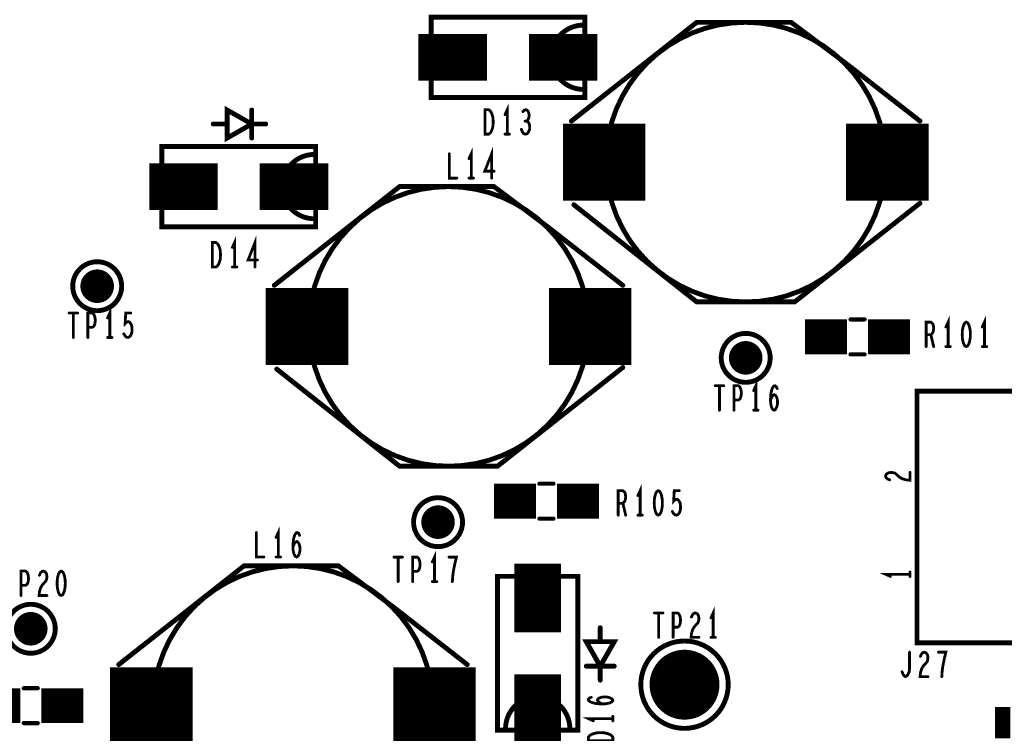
# Model space of a CAD drawing. Extents: x -0.18 to 8.86, y -3.29 to 6.3.
# Tile 21 of 69: x 1.53 to 2.93, y 2.95 to 3.97. Entities that reach past the tile are written whole.
import ezdxf

# ---------------------------------------------------------------- set-up
doc = ezdxf.new("R2010")
doc.units = 0
doc.layers.get('0').update_dxf_attribs({"color": 3, "linetype": 'CONTINUOUS'})

# ---------------------------------------------------------------- blocks, each defined once
blk = doc.blocks.new('PAD_R1')
at = {"const_width": 0.5}
blk.add_lwpolyline([(0.25, 0, 1), (-0.25, 0, 1)], format="xyb", close=True, dxfattribs=at)

msp = doc.modelspace()

# ---------------------------------------------------------------- linework, layer by layer
for points, const_width in [([(2.335, 3.9775), (2.115, 3.9775), (2.115, 3.965)], 0.007), ([(2.335, 3.965), (2.335, 3.9775), (2.115, 3.9775), (2.115, 3.8625), (2.335, 3.8625), (2.335, 3.9775)], 0.007), ([(2.8142, 3.82877), (2.71, 3.91), (2.63, 3.97), (2.495, 3.97), (2.3158, 3.82877)], 0.007), ([(2.8142, 3.82877), (2.71, 3.91), (2.63, 3.97), (2.495, 3.97), (2.3158, 3.82877)], 0.007), ([(2.097, 3.92), (2.195, 3.92)], 0.067), ([(2.255, 3.92), (2.353, 3.92)], 0.067), ([(2.115, 3.875), (2.115, 3.8625), (2.335, 3.8625), (2.335, 3.875)], 0.007), ([(1.8585, 3.8045), (1.8585, 3.8445)], 0.007), ([(1.8585, 3.8045), (1.8585, 3.8445)], 0.007), ([(2.224, 3.81), (2.224, 3.845), (2.2208, 3.838)], 0.004), ([(2.25187, 3.82867), (2.25347, 3.83042), (2.2548, 3.83333), (2.25533, 3.83683), (2.2548, 3.84033), (2.25347, 3.84325), (2.25107, 3.845), (2.24867, 3.84442), (2.24627, 3.84208)], 0.004), ([(2.24413, 3.817), (2.24573, 3.81292), (2.24787, 3.81058), (2.25027, 3.81), (2.2524, 3.81058), (2.25453, 3.8135), (2.25587, 3.817), (2.25613, 3.8205), (2.2556, 3.82458), (2.25373, 3.8275), (2.25187, 3.82867), (2.24947, 3.82867)], 0.004), ([(1.8235, 3.8245), (1.8035, 3.8245)], 0.007), ([(1.8235, 3.8245), (1.8035, 3.8245)], 0.007), ([(1.8585, 3.8245), (1.8785, 3.8245)], 0.007), ([(1.8585, 3.8245), (1.8785, 3.8245)], 0.007), ([(2.3035, 3.77), (2.4215, 3.77)], 0.11), ([(2.7085, 3.77), (2.8265, 3.77)], 0.11), ([(2.2208, 3.81), (2.2272, 3.81)], 0.004), ([(1.95, 3.7925), (1.73, 3.7925), (1.73, 3.78)], 0.007), ([(1.95, 3.78), (1.95, 3.7925), (1.73, 3.7925), (1.73, 3.6775), (1.95, 3.6775), (1.95, 3.7925)], 0.007), ([(2.1725, 3.74713), (2.1725, 3.78213), (2.1693, 3.77513)], 0.004), ([(2.2017, 3.74713), (2.2017, 3.78213), (2.19183, 3.75705), (2.20517, 3.75705)], 0.004), ([(2.14117, 3.78213), (2.14117, 3.74713), (2.15183, 3.74713)], 0.004), ([(1.712, 3.735), (1.81, 3.735)], 0.067), ([(1.87, 3.735), (1.968, 3.735)], 0.067), ([(2.1693, 3.74713), (2.1757, 3.74713)], 0.004), ([(2.3892, 3.59377), (2.285, 3.675), (2.205, 3.735), (2.07, 3.735), (1.8908, 3.59377)], 0.007), ([(2.3892, 3.59377), (2.285, 3.675), (2.205, 3.735), (2.07, 3.735), (1.8908, 3.59377)], 0.007), ([(2.31931, 3.70894), (2.495, 3.57), (2.635, 3.57), (2.8142, 3.71123)], 0.007), ([(2.31931, 3.70894), (2.495, 3.57), (2.635, 3.57), (2.8142, 3.71123)], 0.007), ([(1.73, 3.69), (1.73, 3.6775), (1.95, 3.6775), (1.95, 3.69)], 0.007), ([(1.834, 3.62), (1.834, 3.655), (1.8308, 3.648)], 0.004), ([(1.8632, 3.62), (1.8632, 3.655), (1.85333, 3.62992), (1.86667, 3.62992)], 0.004), ([(1.8308, 3.62), (1.8372, 3.62)], 0.004), ([(1.8785, 3.535), (1.9965, 3.535)], 0.11), ([(2.2835, 3.535), (2.4015, 3.535)], 0.11), ([(1.6555, 3.51913), (1.6555, 3.55413), (1.6523, 3.54713)], 0.004), ([(1.59737, 3.55413), (1.60963, 3.55413)], 0.004), ([(1.6035, 3.55413), (1.6035, 3.51913)], 0.004), ([(1.62417, 3.51913), (1.62417, 3.55413), (1.63057, 3.55413), (1.6327, 3.55238), (1.6343, 3.5483), (1.63483, 3.54363), (1.6343, 3.53896), (1.63297, 3.53546), (1.63057, 3.53371), (1.62417, 3.53371)], 0.004), ([(1.67563, 3.52438), (1.67723, 3.52146), (1.6791, 3.51971), (1.6815, 3.51913), (1.6839, 3.5203), (1.68577, 3.52263), (1.6871, 3.52671), (1.68737, 3.53138), (1.68683, 3.53605), (1.6855, 3.53896), (1.68363, 3.5413), (1.68177, 3.54188), (1.6799, 3.5413), (1.6775, 3.53896), (1.6783, 3.55413), (1.6855, 3.55413)], 0.004), ([(2.8545, 3.50613), (2.8545, 3.54113), (2.8513, 3.53413)], 0.004), ([(2.9065, 3.50613), (2.9065, 3.54113), (2.9033, 3.53413)], 0.004), ([(2.65, 3.52), (2.71, 3.52)], 0.05), ([(2.735, 3.545), (2.715, 3.545)], 0.006), ([(2.735, 3.545), (2.715, 3.545)], 0.006), ([(2.74, 3.52), (2.8, 3.52)], 0.05), ([(2.82317, 3.50613), (2.82317, 3.54113), (2.82983, 3.54113), (2.83197, 3.53938), (2.8333, 3.53705), (2.83383, 3.53238), (2.8333, 3.52771), (2.8317, 3.5248), (2.82983, 3.52305), (2.82317, 3.52305)], 0.004), ([(1.6523, 3.51913), (1.6587, 3.51913)], 0.004), ([(2.82983, 3.52305), (2.83383, 3.50613)], 0.004), ([(2.8513, 3.50613), (2.8577, 3.50613)], 0.004), ([(2.9033, 3.50613), (2.9097, 3.50613)], 0.004), ([(2.735, 3.495), (2.715, 3.495)], 0.006), ([(2.735, 3.495), (2.715, 3.495)], 0.006), ([(1.89431, 3.47394), (2.07, 3.335), (2.21, 3.335), (2.3892, 3.47623)], 0.007), ([(1.89431, 3.47394), (2.07, 3.335), (2.21, 3.335), (2.3892, 3.47623)], 0.007), ([(2.52137, 3.45013), (2.53363, 3.45013)], 0.004), ([(2.5275, 3.45013), (2.5275, 3.41513)], 0.004), ([(2.54817, 3.41513), (2.54817, 3.45013), (2.55457, 3.45013), (2.5567, 3.44838), (2.5583, 3.4443), (2.55883, 3.43963), (2.5583, 3.43496), (2.55697, 3.43146), (2.55457, 3.42971), (2.54817, 3.42971)], 0.004), ([(2.5795, 3.41513), (2.5795, 3.45013), (2.5763, 3.44313)], 0.004), ([(2.60043, 3.42971), (2.6023, 3.4338), (2.6039, 3.43613), (2.60603, 3.4373), (2.6079, 3.43613), (2.60923, 3.4338), (2.6103, 3.4303), (2.61057, 3.42621), (2.6103, 3.42271), (2.60923, 3.41921), (2.60763, 3.4163), (2.60577, 3.41513), (2.60363, 3.4163), (2.60177, 3.4198), (2.6007, 3.42505), (2.60043, 3.43088), (2.60097, 3.43846), (2.60177, 3.44255), (2.6031, 3.44663), (2.60497, 3.44955), (2.60683, 3.45013), (2.6087, 3.44896), (2.61003, 3.44605)], 0.004), ([(2.5763, 3.41513), (2.5827, 3.41513)], 0.004), ([(2.77083, 3.31543), (2.76733, 3.31703), (2.76558, 3.3189), (2.765, 3.32103), (2.76617, 3.3237), (2.76908, 3.32557), (2.77258, 3.3261), (2.77608, 3.32583), (2.779, 3.32477), (2.78483, 3.31943), (2.78892, 3.31703), (2.79475, 3.31543), (2.8, 3.3149), (2.8, 3.3261)], 0.004), ([(2.205, 3.285), (2.265, 3.285)], 0.05), ([(2.29, 3.31), (2.27, 3.31)], 0.006), ([(2.29, 3.31), (2.27, 3.31)], 0.006), ([(2.295, 3.285), (2.355, 3.285)], 0.05), ([(2.38267, 3.265), (2.38267, 3.3), (2.38933, 3.3), (2.39147, 3.29825), (2.3928, 3.29592), (2.39333, 3.29125), (2.3928, 3.28658), (2.3912, 3.28367), (2.38933, 3.28192), (2.38267, 3.28192)], 0.004), ([(2.414, 3.265), (2.414, 3.3), (2.4108, 3.293)], 0.004), ([(2.46013, 3.27025), (2.46173, 3.26733), (2.4636, 3.26558), (2.466, 3.265), (2.4684, 3.26617), (2.47027, 3.2685), (2.4716, 3.27258), (2.47187, 3.27725), (2.47133, 3.28192), (2.47, 3.28483), (2.46813, 3.28717), (2.46627, 3.28775), (2.4644, 3.28717), (2.462, 3.28483), (2.4628, 3.3), (2.47, 3.3)], 0.004), ([(2.38933, 3.28192), (2.39333, 3.265)], 0.004), ([(2.29, 3.26), (2.27, 3.26)], 0.006), ([(2.29, 3.26), (2.27, 3.26)], 0.006), ([(2.4108, 3.265), (2.4172, 3.265)], 0.004), ([(1.86517, 3.24013), (1.86517, 3.20513), (1.87583, 3.20513)], 0.004), ([(1.8965, 3.20513), (1.8965, 3.24013), (1.8933, 3.23313)], 0.004), ([(1.91743, 3.21971), (1.9193, 3.2238), (1.9209, 3.22613), (1.92303, 3.2273), (1.9249, 3.22613), (1.92623, 3.2238), (1.9273, 3.2203), (1.92757, 3.21621), (1.9273, 3.21271), (1.92623, 3.20921), (1.92463, 3.2063), (1.92277, 3.20513), (1.92063, 3.2063), (1.91877, 3.2098), (1.9177, 3.21505), (1.91743, 3.22088), (1.91797, 3.22846), (1.91877, 3.23255), (1.9201, 3.23663), (1.92197, 3.23955), (1.92383, 3.24013), (1.9257, 3.23896), (1.92703, 3.23605)], 0.004), ([(2.2675, 3.0975), (2.2675, 3.1955)], 0.067), ([(2.12, 3.17), (2.12, 3.205), (2.1168, 3.198)], 0.004), ([(1.8933, 3.20513), (1.8997, 3.20513)], 0.004), ([(2.06187, 3.205), (2.07413, 3.205)], 0.004), ([(2.068, 3.205), (2.068, 3.17)], 0.004), ([(2.08867, 3.17), (2.08867, 3.205), (2.09507, 3.205), (2.0972, 3.20325), (2.0988, 3.19917), (2.09933, 3.1945), (2.0988, 3.18983), (2.09747, 3.18633), (2.09507, 3.18458), (2.08867, 3.18458)], 0.004), ([(2.14547, 3.17), (2.146, 3.17758), (2.1468, 3.184), (2.14787, 3.18983), (2.1492, 3.19625), (2.15133, 3.205), (2.14067, 3.205)], 0.004), ([(1.52867, 3.15), (1.52867, 3.185), (1.53507, 3.185), (1.5372, 3.18325), (1.5388, 3.17917), (1.53933, 3.1745), (1.5388, 3.16983), (1.53747, 3.16633), (1.53507, 3.16458), (1.52867, 3.16458)], 0.004), ([(1.55493, 3.17917), (1.55653, 3.18267), (1.5584, 3.18442), (1.56053, 3.185), (1.5632, 3.18383), (1.56507, 3.18092), (1.5656, 3.17742), (1.56533, 3.17392), (1.56427, 3.171), (1.55893, 3.16517), (1.55653, 3.16108), (1.55493, 3.15525), (1.5544, 3.15), (1.5656, 3.15)], 0.004), ([(2.1667, 3.05127), (2.0625, 3.1325), (1.9825, 3.1925), (1.8475, 3.1925), (1.6683, 3.05127)], 0.007), ([(2.1667, 3.05127), (2.0625, 3.1325), (1.9825, 3.1925), (1.8475, 3.1925), (1.6683, 3.05127)], 0.007), ([(2.8, 3.1773), (2.8, 3.1837)], 0.004), ([(2.1168, 3.17), (2.1232, 3.17)], 0.004), ([(2.2225, 3.1775), (2.21, 3.1775), (2.21, 2.9575), (2.2225, 2.9575)], 0.007), ([(2.3125, 2.9575), (2.325, 2.9575), (2.325, 3.1775), (2.21, 3.1775), (2.21, 2.9575), (2.325, 2.9575)], 0.007), ([(2.325, 2.9575), (2.325, 3.1775), (2.3125, 3.1775)], 0.007), ([(2.8, 3.1805), (2.765, 3.1805), (2.772, 3.1773)], 0.004), ([(2.43437, 3.12513), (2.44663, 3.12513)], 0.004), ([(2.4405, 3.12513), (2.4405, 3.09013)], 0.004), ([(2.46117, 3.09013), (2.46117, 3.12513), (2.46757, 3.12513), (2.4697, 3.12338), (2.4713, 3.1193), (2.47183, 3.11463), (2.4713, 3.10996), (2.46997, 3.10646), (2.46757, 3.10471), (2.46117, 3.10471)], 0.004), ([(2.48743, 3.1193), (2.48903, 3.1228), (2.4909, 3.12455), (2.49303, 3.12513), (2.4957, 3.12396), (2.49757, 3.12105), (2.4981, 3.11755), (2.49783, 3.11405), (2.49677, 3.11113), (2.49143, 3.1053), (2.48903, 3.10121), (2.48743, 3.09538), (2.4869, 3.09013), (2.4981, 3.09013)], 0.004), ([(2.5185, 3.09013), (2.5185, 3.12513), (2.5153, 3.11813)], 0.004), ([(2.357, 3.084), (2.357, 3.104)], 0.007), ([(2.357, 3.084), (2.357, 3.104)], 0.007), ([(2.5153, 3.09013), (2.5217, 3.09013)], 0.004), ([(2.2675, 2.9395), (2.2675, 3.0375)], 0.067), ([(2.78867, 3.041), (2.79, 3.0375), (2.7916, 3.03517), (2.79347, 3.034), (2.7956, 3.03517), (2.7972, 3.0375), (2.7988, 3.041), (2.79933, 3.04567), (2.79933, 3.069)], 0.004), ([(2.81493, 3.06317), (2.81653, 3.06667), (2.8184, 3.06842), (2.82053, 3.069), (2.8232, 3.06783), (2.82507, 3.06492), (2.8256, 3.06142), (2.82533, 3.05792), (2.82427, 3.055), (2.81893, 3.04917), (2.81653, 3.04508), (2.81493, 3.03925), (2.8144, 3.034), (2.8256, 3.034)], 0.004), ([(2.84547, 3.034), (2.846, 3.04158), (2.8468, 3.048), (2.84787, 3.05383), (2.8492, 3.06025), (2.85133, 3.069), (2.84067, 3.069)], 0.004), ([(1.656, 2.9925), (1.774, 2.9925)], 0.11), ([(2.061, 2.9925), (2.179, 2.9925)], 0.11), ([(2.337, 3.049), (2.377, 3.049)], 0.007), ([(2.337, 3.049), (2.377, 3.049)], 0.007), ([(2.357, 3.049), (2.357, 3.029)], 0.007), ([(2.357, 3.049), (2.357, 3.029)], 0.007), ([(1.4675, 2.9925), (1.5275, 2.9925)], 0.05), ([(1.5325, 3.0175), (1.5525, 3.0175)], 0.006), ([(1.5325, 3.0175), (1.5525, 3.0175)], 0.006), ([(1.5575, 2.9925), (1.6175, 2.9925)], 0.05), ([(2.36042, 2.99493), (2.35633, 2.9968), (2.354, 2.9984), (2.35283, 3.00053), (2.354, 3.0024), (2.35633, 3.00373), (2.35983, 3.0048), (2.36392, 3.00507), (2.36742, 3.0048), (2.37092, 3.00373), (2.37383, 3.00213), (2.375, 3.00027), (2.37383, 2.99813), (2.37033, 2.99627), (2.36508, 2.9952), (2.35925, 2.99493), (2.35167, 2.99547), (2.34758, 2.99627), (2.3435, 2.9976), (2.34058, 2.99947), (2.34, 3.00133), (2.34117, 3.0032), (2.34408, 3.00453)], 0.004), ([(2.9326, 2.94565), (2.9326, 2.99065)], 0.022), ([(2.375, 2.974), (2.34, 2.974), (2.347, 2.9708)], 0.004), ([(2.375, 2.9708), (2.375, 2.9772)], 0.004), ([(1.5325, 2.9675), (1.5525, 2.9675)], 0.006), ([(1.5325, 2.9675), (1.5525, 2.9675)], 0.006)]:
    msp.add_lwpolyline(points, dxfattribs=dict(const_width=const_width))
at = {"const_width": 0.007}
for points in [[(2.765, 3.77, 1), (2.365, 3.77, 1)], [(2.765, 3.77, 1), (2.365, 3.77, 1)], [(2.34, 3.535, 1), (1.94, 3.535, 1)], [(2.34, 3.535, 1), (1.94, 3.535, 1)], [(1.6725, 3.5925, 1), (1.6025, 3.5925, 1)], [(2.6, 3.49, 1), (2.53, 3.49, 1)], [(2.16, 3.255, 1), (2.09, 3.255, 1)], [(2.1175, 2.9925, 1), (1.7175, 2.9925, 1)], [(2.1175, 2.9925, 1), (1.7175, 2.9925, 1)], [(1.5775, 3.1025, 1), (1.5075, 3.1025, 1)], [(2.54, 3.0225, 1), (2.415, 3.0225, 1)], [(2.54, 3.0225, 1), (2.415, 3.0225, 1)]]:
    msp.add_lwpolyline(points, format="xyb", close=True, dxfattribs=at)
for points in [[(2.333, 3.874, -1), (2.333, 3.966)], [(2.333, 3.874, -1), (2.333, 3.966)], [(1.948, 3.689, -1), (1.948, 3.781)], [(1.948, 3.689, -1), (1.948, 3.781)], [(2.2215, 2.9595, -1), (2.3135, 2.9595)], [(2.2215, 2.9595, -1), (2.3135, 2.9595)]]:
    msp.add_lwpolyline(points, format="xyb", dxfattribs=at)
for points, const_width in [([(1.8585, 3.8245), (1.8235, 3.8445), (1.8235, 3.8045)], 0.007), ([(1.8585, 3.8245), (1.8235, 3.8445), (1.8235, 3.8045)], 0.007), ([(2.19213, 3.81), (2.19213, 3.845), (2.19747, 3.845), (2.1996, 3.84325), (2.2012, 3.84092), (2.20253, 3.83742), (2.2036, 3.83333), (2.20387, 3.8275), (2.2036, 3.82167), (2.20253, 3.81758), (2.2012, 3.81408), (2.1996, 3.81175), (2.19747, 3.81)], 0.004), ([(1.80213, 3.62), (1.80213, 3.655), (1.80747, 3.655), (1.8096, 3.65325), (1.8112, 3.65092), (1.81253, 3.64742), (1.8136, 3.64333), (1.81387, 3.6375), (1.8136, 3.63167), (1.81253, 3.62758), (1.8112, 3.62408), (1.8096, 3.62175), (1.80747, 3.62)], 0.004), ([(2.8805, 3.54113), (2.87837, 3.53996), (2.87677, 3.53705), (2.8757, 3.53355), (2.8749, 3.52888), (2.87463, 3.52363), (2.8749, 3.51838), (2.8757, 3.51371), (2.87677, 3.51021), (2.87837, 3.5073), (2.8805, 3.50613), (2.88263, 3.5073), (2.88423, 3.51021), (2.8853, 3.51371), (2.8861, 3.51838), (2.88637, 3.52363), (2.8861, 3.52888), (2.8853, 3.53355), (2.88423, 3.53705), (2.88263, 3.53996)], 0.004), ([(2.81, 3.0825), (2.81, 3.4425), (4.11, 3.4425), (4.11, 3.0825), (2.81, 3.0825), (2.81, 3.4425), (4.11, 3.4425), (4.11, 3.0825)], 0.007), ([(2.44, 3.3), (2.43787, 3.29883), (2.43627, 3.29592), (2.4352, 3.29242), (2.4344, 3.28775), (2.43413, 3.2825), (2.4344, 3.27725), (2.4352, 3.27258), (2.43627, 3.26908), (2.43787, 3.26617), (2.44, 3.265), (2.44213, 3.26617), (2.44373, 3.26908), (2.4448, 3.27258), (2.4456, 3.27725), (2.44587, 3.2825), (2.4456, 3.28775), (2.4448, 3.29242), (2.44373, 3.29592), (2.44213, 3.29883)], 0.004), ([(1.586, 3.185), (1.58387, 3.18383), (1.58227, 3.18092), (1.5812, 3.17742), (1.5804, 3.17275), (1.58013, 3.1675), (1.5804, 3.16225), (1.5812, 3.15758), (1.58227, 3.15408), (1.58387, 3.15117), (1.586, 3.15), (1.58813, 3.15117), (1.58973, 3.15408), (1.5908, 3.15758), (1.5916, 3.16225), (1.59187, 3.1675), (1.5916, 3.17275), (1.5908, 3.17742), (1.58973, 3.18092), (1.58813, 3.18383)], 0.004), ([(2.357, 3.049), (2.377, 3.084), (2.337, 3.084)], 0.007), ([(2.357, 3.049), (2.377, 3.084), (2.337, 3.084)], 0.007), ([(2.375, 2.94213), (2.34, 2.94213), (2.34, 2.94747), (2.34175, 2.9496), (2.34408, 2.9512), (2.34758, 2.95253), (2.35167, 2.9536), (2.3575, 2.95387), (2.36333, 2.9536), (2.36742, 2.95253), (2.37092, 2.9512), (2.37325, 2.9496), (2.375, 2.94747)], 0.004)]:
    msp.add_lwpolyline(points, close=True, dxfattribs=dict(const_width=const_width))

# ---------------------------------------------------------------- block references
for p, xscale, yscale in [((2.115, 3.965), 0.007, 0.007), ((2.333, 3.966), 0.007, 0.007), ((2.333, 3.966), 0.007, 0.007), ((2.335, 3.965), 0.007, 0.007), ((2.115, 3.875), 0.007, 0.007), ((2.333, 3.874), 0.007, 0.007), ((2.333, 3.874), 0.007, 0.007), ((2.335, 3.875), 0.007, 0.007), ((1.8585, 3.8445), 0.007, 0.007), ((1.8585, 3.8445), 0.007, 0.007), ((2.2208, 3.838), 0.004, 0.004), ((2.24627, 3.84208), 0.004, 0.004), ((2.24947, 3.82867), 0.004, 0.004), ((2.25187, 3.82867), 0.004, 0.004), ((2.3158, 3.82877), 0.007, 0.007), ((2.3158, 3.82877), 0.007, 0.007), ((2.8142, 3.82877), 0.007, 0.007), ((2.8142, 3.82877), 0.007, 0.007), ((1.8035, 3.8245), 0.007, 0.007), ((1.8035, 3.8245), 0.007, 0.007), ((1.8235, 3.8245), 0.007, 0.007), ((1.8235, 3.8245), 0.007, 0.007), ((1.8585, 3.8245), 0.007, 0.007), ((1.8585, 3.8245), 0.007, 0.007), ((1.8785, 3.8245), 0.007, 0.007), ((1.8785, 3.8245), 0.007, 0.007), ((2.24413, 3.817), 0.004, 0.004), ((1.8585, 3.8045), 0.007, 0.007), ((1.8585, 3.8045), 0.007, 0.007), ((2.2208, 3.81), 0.004, 0.004), ((2.224, 3.81), 0.004, 0.004), ((2.2272, 3.81), 0.004, 0.004), ((1.95, 3.7925), 0.007, 0.007), ((1.95, 3.7925), 0.007, 0.007), ((1.73, 3.78), 0.007, 0.007), ((1.948, 3.781), 0.007, 0.007), ((1.948, 3.781), 0.007, 0.007), ((1.95, 3.78), 0.007, 0.007), ((2.14117, 3.78213), 0.004, 0.004), ((2.1693, 3.77513), 0.004, 0.004), ((2.15183, 3.74713), 0.004, 0.004), ((2.1693, 3.74713), 0.004, 0.004), ((2.1725, 3.74713), 0.004, 0.004), ((2.1757, 3.74713), 0.004, 0.004), ((2.2017, 3.74713), 0.004, 0.004), ((2.20517, 3.75705), 0.004, 0.004), ((2.31931, 3.70894), 0.007, 0.007), ((2.31931, 3.70894), 0.007, 0.007), ((2.8142, 3.71123), 0.007, 0.007), ((2.8142, 3.71123), 0.007, 0.007), ((1.73, 3.69), 0.007, 0.007), ((1.948, 3.689), 0.007, 0.007), ((1.948, 3.689), 0.007, 0.007), ((1.95, 3.69), 0.007, 0.007), ((1.8308, 3.648), 0.004, 0.004), ((1.8308, 3.62), 0.004, 0.004), ((1.834, 3.62), 0.004, 0.004), ((1.8372, 3.62), 0.004, 0.004), ((1.8632, 3.62), 0.004, 0.004), ((1.86667, 3.62992), 0.004, 0.004), ((1.6375, 3.5925), 0.048, 0.048), ((1.8908, 3.59377), 0.007, 0.007), ((1.8908, 3.59377), 0.007, 0.007), ((2.3892, 3.59377), 0.007, 0.007), ((2.3892, 3.59377), 0.007, 0.007), ((1.59737, 3.55413), 0.004, 0.004), ((1.6035, 3.55413), 0.004, 0.004), ((1.60963, 3.55413), 0.004, 0.004), ((1.6523, 3.54713), 0.004, 0.004), ((1.6855, 3.55413), 0.004, 0.004), ((1.62417, 3.53371), 0.004, 0.004), ((2.715, 3.545), 0.006, 0.006), ((2.715, 3.545), 0.006, 0.006), ((2.735, 3.545), 0.006, 0.006), ((2.735, 3.545), 0.006, 0.006), ((2.8513, 3.53413), 0.004, 0.004), ((2.9033, 3.53413), 0.004, 0.004), ((1.6035, 3.51913), 0.004, 0.004), ((1.62417, 3.51913), 0.004, 0.004), ((1.6523, 3.51913), 0.004, 0.004), ((1.6555, 3.51913), 0.004, 0.004), ((1.6587, 3.51913), 0.004, 0.004), ((1.67563, 3.52438), 0.004, 0.004), ((2.82317, 3.52305), 0.004, 0.004), ((2.82983, 3.52305), 0.004, 0.004), ((2.565, 3.49), 0.048, 0.048), ((2.82317, 3.50613), 0.004, 0.004), ((2.83383, 3.50613), 0.004, 0.004), ((2.8513, 3.50613), 0.004, 0.004), ((2.8545, 3.50613), 0.004, 0.004), ((2.8577, 3.50613), 0.004, 0.004), ((2.9033, 3.50613), 0.004, 0.004), ((2.9065, 3.50613), 0.004, 0.004), ((2.9097, 3.50613), 0.004, 0.004), ((2.715, 3.495), 0.006, 0.006), ((2.715, 3.495), 0.006, 0.006), ((2.735, 3.495), 0.006, 0.006), ((2.735, 3.495), 0.006, 0.006), ((2.3892, 3.47623), 0.007, 0.007), ((2.3892, 3.47623), 0.007, 0.007), ((1.89431, 3.47394), 0.007, 0.007), ((1.89431, 3.47394), 0.007, 0.007), ((2.52137, 3.45013), 0.004, 0.004), ((2.5275, 3.45013), 0.004, 0.004), ((2.53363, 3.45013), 0.004, 0.004), ((2.5763, 3.44313), 0.004, 0.004), ((2.61003, 3.44605), 0.004, 0.004), ((2.54817, 3.42971), 0.004, 0.004), ((2.60043, 3.42971), 0.004, 0.004), ((2.5275, 3.41513), 0.004, 0.004), ((2.54817, 3.41513), 0.004, 0.004), ((2.5763, 3.41513), 0.004, 0.004), ((2.5795, 3.41513), 0.004, 0.004), ((2.5827, 3.41513), 0.004, 0.004), ((2.8, 3.3261), 0.004, 0.004), ((2.27, 3.31), 0.006, 0.006), ((2.27, 3.31), 0.006, 0.006), ((2.29, 3.31), 0.006, 0.006), ((2.29, 3.31), 0.006, 0.006), ((2.77083, 3.31543), 0.004, 0.004), ((2.47, 3.3), 0.004, 0.004), ((2.38267, 3.28192), 0.004, 0.004), ((2.38933, 3.28192), 0.004, 0.004), ((2.4108, 3.293), 0.004, 0.004), ((2.125, 3.255), 0.048, 0.048), ((2.46013, 3.27025), 0.004, 0.004), ((2.27, 3.26), 0.006, 0.006), ((2.27, 3.26), 0.006, 0.006), ((2.29, 3.26), 0.006, 0.006), ((2.29, 3.26), 0.006, 0.006), ((2.38267, 3.265), 0.004, 0.004), ((2.39333, 3.265), 0.004, 0.004), ((2.4108, 3.265), 0.004, 0.004), ((2.414, 3.265), 0.004, 0.004), ((2.4172, 3.265), 0.004, 0.004), ((1.86517, 3.24013), 0.004, 0.004), ((1.8933, 3.23313), 0.004, 0.004), ((1.92703, 3.23605), 0.004, 0.004), ((1.91743, 3.21971), 0.004, 0.004), ((1.87583, 3.20513), 0.004, 0.004), ((1.8933, 3.20513), 0.004, 0.004), ((1.8965, 3.20513), 0.004, 0.004), ((1.8997, 3.20513), 0.004, 0.004), ((2.06187, 3.205), 0.004, 0.004), ((2.068, 3.205), 0.004, 0.004), ((2.07413, 3.205), 0.004, 0.004), ((2.1168, 3.198), 0.004, 0.004), ((2.14067, 3.205), 0.004, 0.004), ((2.08867, 3.18458), 0.004, 0.004), ((2.8, 3.1837), 0.004, 0.004), ((1.55493, 3.17917), 0.004, 0.004), ((2.068, 3.17), 0.004, 0.004), ((2.08867, 3.17), 0.004, 0.004), ((2.1168, 3.17), 0.004, 0.004), ((2.12, 3.17), 0.004, 0.004), ((2.1232, 3.17), 0.004, 0.004), ((2.14547, 3.17), 0.004, 0.004), ((2.2225, 3.1775), 0.007, 0.007), ((2.3125, 3.1775), 0.007, 0.007), ((2.772, 3.1773), 0.004, 0.004), ((2.8, 3.1805), 0.004, 0.004), ((2.8, 3.1773), 0.004, 0.004), ((1.52867, 3.16458), 0.004, 0.004), ((1.52867, 3.15), 0.004, 0.004), ((1.5656, 3.15), 0.004, 0.004), ((1.5425, 3.1025), 0.048, 0.048), ((2.43437, 3.12513), 0.004, 0.004), ((2.4405, 3.12513), 0.004, 0.004), ((2.44663, 3.12513), 0.004, 0.004), ((2.48743, 3.1193), 0.004, 0.004), ((2.5153, 3.11813), 0.004, 0.004), ((2.357, 3.104), 0.007, 0.007), ((2.357, 3.104), 0.007, 0.007), ((2.46117, 3.10471), 0.004, 0.004), ((2.357, 3.084), 0.007, 0.007), ((2.357, 3.084), 0.007, 0.007), ((2.4405, 3.09013), 0.004, 0.004), ((2.46117, 3.09013), 0.004, 0.004), ((2.4981, 3.09013), 0.004, 0.004), ((2.5153, 3.09013), 0.004, 0.004), ((2.5185, 3.09013), 0.004, 0.004), ((2.5217, 3.09013), 0.004, 0.004), ((2.4775, 3.0225), 0.1, 0.1), ((2.79933, 3.069), 0.004, 0.004), ((2.84067, 3.069), 0.004, 0.004), ((2.81493, 3.06317), 0.004, 0.004), ((1.6683, 3.05127), 0.007, 0.007), ((1.6683, 3.05127), 0.007, 0.007), ((2.1667, 3.05127), 0.007, 0.007), ((2.1667, 3.05127), 0.007, 0.007), ((2.337, 3.049), 0.007, 0.007), ((2.337, 3.049), 0.007, 0.007), ((2.357, 3.049), 0.007, 0.007), ((2.357, 3.049), 0.007, 0.007), ((2.377, 3.049), 0.007, 0.007), ((2.377, 3.049), 0.007, 0.007), ((2.78867, 3.041), 0.004, 0.004), ((2.357, 3.029), 0.007, 0.007), ((2.357, 3.029), 0.007, 0.007), ((2.8256, 3.034), 0.004, 0.004), ((2.84547, 3.034), 0.004, 0.004), ((1.5325, 3.0175), 0.006, 0.006), ((1.5325, 3.0175), 0.006, 0.006), ((1.5525, 3.0175), 0.006, 0.006), ((1.5525, 3.0175), 0.006, 0.006), ((2.34408, 3.00453), 0.004, 0.004), ((2.36042, 2.99493), 0.004, 0.004), ((2.347, 2.9708), 0.004, 0.004), ((2.375, 2.9772), 0.004, 0.004), ((2.375, 2.974), 0.004, 0.004), ((2.375, 2.9708), 0.004, 0.004), ((1.5325, 2.9675), 0.006, 0.006), ((1.5325, 2.9675), 0.006, 0.006), ((1.5525, 2.9675), 0.006, 0.006), ((1.5525, 2.9675), 0.006, 0.006), ((2.2215, 2.9595), 0.007, 0.007), ((2.2215, 2.9595), 0.007, 0.007), ((2.2225, 2.9575), 0.007, 0.007), ((2.3125, 2.9575), 0.007, 0.007), ((2.3135, 2.9595), 0.007, 0.007), ((2.3135, 2.9595), 0.007, 0.007), ((2.325, 2.9575), 0.007, 0.007), ((2.325, 2.9575), 0.007, 0.007)]:
    msp.add_blockref('PAD_R1', p, dxfattribs=dict(xscale=xscale, yscale=yscale))

doc.saveas('drawing.dxf')
